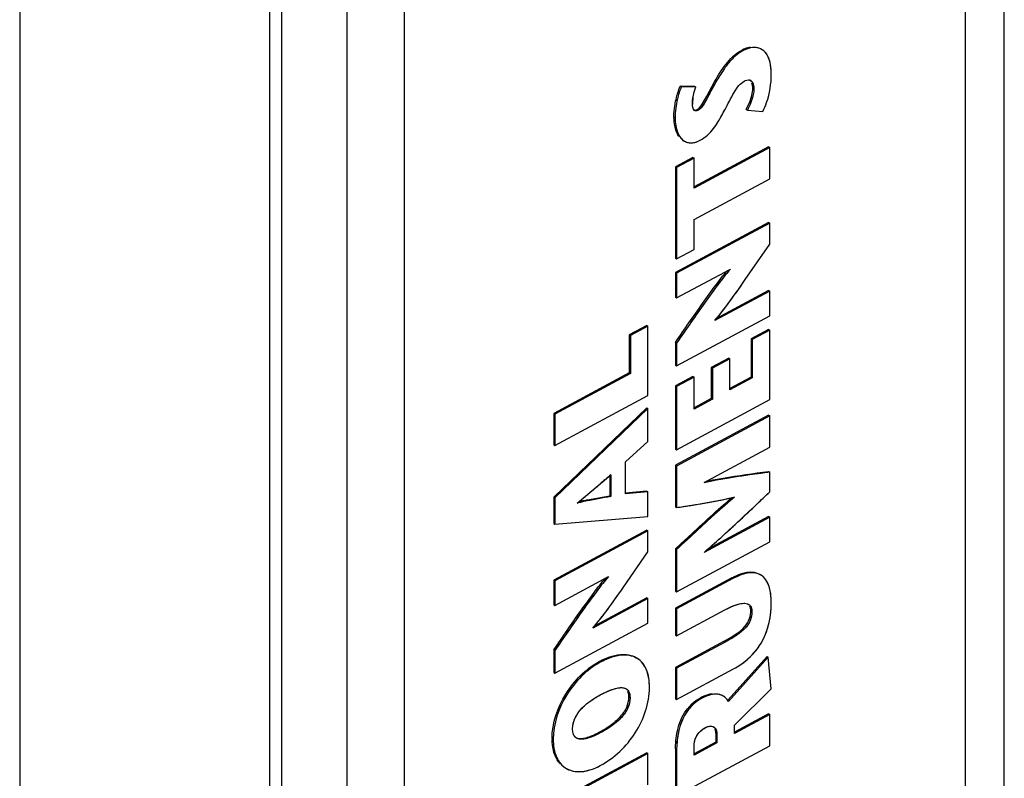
# Model space of a CAD drawing. Header units: inches. Extents: x 0 to 34, y 0 to 22.
# Tile 16 of 179: x 2.86 to 3.563, y 14.69 to 15.232. Entities that reach past the tile are written whole.
import ezdxf

# ---------------------------------------------------------------- set-up
doc = ezdxf.new("R2010")
doc.units = ezdxf.units.IN
doc.header["$LTSCALE"] = 1.87
doc.header["$MEASUREMENT"] = 0
doc.layers.get('0').update_dxf_attribs({"linetype": 'CONTINUOUS'})

msp = doc.modelspace()

# ---------------------------------------------------------------- linework, layer by layer
at = {"color": 7, "linetype": 'CONTINUOUS'}
for p, q in [((3.53517, 15.76649), (3.53517, 13.85758)), ((2.86022, 15.70085), (2.86022, 13.80886)), ((3.03872, 13.68959), (3.03872, 15.58158)), ((3.04737, 13.67753), (3.04737, 15.56952)), ((3.09365, 15.5428), (3.09365, 13.65081)), ((3.13466, 15.54239), (3.13466, 13.6504)), ((3.37639, 15.21091), (3.3772, 15.21041)), ((3.39026, 15.2108), (3.38946, 15.2113)), ((3.38029, 15.18925), (3.38122, 15.18914)), ((3.3317, 15.18473), (3.33251, 15.18423)), ((3.34214, 15.18463), (3.3317, 15.18473)), ((3.34294, 15.18413), (3.33251, 15.18423)), ((3.34214, 15.18463), (3.34294, 15.18413)), ((3.35073, 15.17771), (3.35647, 15.18832)), ((3.35647, 15.18832), (3.35728, 15.18782)), ((3.38351, 15.18328), (3.38431, 15.18278)), ((3.34736, 15.17184), (3.35073, 15.17771)), ((3.34203, 15.16738), (3.34117, 15.16833)), ((3.34375, 15.16801), (3.34456, 15.16751)), ((3.34563, 15.16956), (3.34736, 15.17184)), ((3.37886, 15.16806), (3.38138, 15.17362)), ((3.37886, 15.16806), (3.37966, 15.16756)), ((3.32724, 15.16294), (3.32805, 15.16244)), ((3.34267, 15.16713), (3.34203, 15.16738)), ((3.37966, 15.16756), (3.39067, 15.16671)), ((3.33385, 15.14606), (3.33466, 15.14556)), ((3.39481, 15.14148), (3.34162, 15.11284)), ((3.39561, 15.14098), (3.34162, 15.11191)), ((3.39481, 15.14148), (3.39561, 15.14098)), ((3.39561, 15.11863), (3.39561, 15.14098)), ((3.34081, 15.13379), (3.32838, 15.12709)), ((3.34162, 15.13329), (3.32918, 15.12659)), ((3.34081, 15.13379), (3.34162, 15.13329)), ((3.34162, 15.11191), (3.34162, 15.13329)), ((3.32838, 15.12709), (3.32918, 15.12659)), ((3.32838, 15.12709), (3.32838, 15.06196)), ((3.32918, 15.12659), (3.32918, 15.06146)), ((3.34162, 15.08956), (3.39561, 15.11863)), ((3.39481, 15.08735), (3.32838, 15.05159)), ((3.39561, 15.08686), (3.32918, 15.05109)), ((3.34162, 15.06816), (3.34162, 15.08956)), ((3.39481, 15.08735), (3.39561, 15.08686)), ((3.39561, 15.07191), (3.39561, 15.08686)), ((3.37821, 15.04658), (3.39561, 15.07191)), ((3.37821, 15.04658), (3.39561, 15.07191)), ((3.32918, 15.06146), (3.34162, 15.06816)), ((3.32838, 15.06196), (3.32918, 15.06146)), ((3.32838, 15.05159), (3.32918, 15.05109)), ((3.32838, 15.05159), (3.32838, 15.034)), ((3.32918, 15.0335), (3.36754, 15.05415)), ((3.32918, 15.05109), (3.32918, 15.0335)), ((3.39561, 15.03843), (3.35642, 15.01733)), ((3.39481, 15.03893), (3.35766, 15.01893)), ((3.39481, 15.03893), (3.39561, 15.03843)), ((3.39561, 15.02085), (3.39561, 15.03843)), ((3.32838, 15.034), (3.32918, 15.0335)), ((3.32918, 14.98508), (3.39561, 15.02085)), ((3.30782, 15.01382), (3.29539, 15.00712)), ((3.30782, 15.01382), (3.30863, 15.01332)), ((3.29539, 15.00712), (3.2962, 15.00663)), ((3.29539, 15.00712), (3.29539, 14.98001)), ((3.30863, 15.01332), (3.2962, 15.00663)), ((3.2962, 15.00663), (3.2962, 14.97951)), ((3.30863, 14.96385), (3.30863, 15.01332)), ((3.39481, 15.01097), (3.38238, 15.00428)), ((3.39561, 15.01047), (3.38318, 15.00378)), ((3.39481, 15.01097), (3.39561, 15.01047)), ((3.39561, 14.96089), (3.39561, 15.01047)), ((3.32838, 15.0018), (3.32918, 15.0013)), ((3.32838, 15.0018), (3.32838, 14.98558)), ((3.32918, 15.0013), (3.32918, 14.98508)), ((3.38238, 15.00428), (3.38318, 15.00378)), ((3.38238, 15.00428), (3.38238, 14.97705)), ((3.38318, 15.00378), (3.38318, 14.97655)), ((3.32838, 14.98558), (3.32918, 14.98508)), ((3.36633, 14.99055), (3.35391, 14.98387)), ((3.36714, 14.99005), (3.35472, 14.98337)), ((3.36633, 14.99055), (3.36714, 14.99005)), ((3.36714, 14.96791), (3.36714, 14.99005)), ((3.29539, 14.98001), (3.2414, 14.95093)), ((3.2962, 14.97951), (3.2422, 14.95044)), ((3.29539, 14.98001), (3.2962, 14.97951)), ((3.35391, 14.98387), (3.35472, 14.98337)), ((3.35391, 14.98387), (3.35391, 14.96172)), ((3.35472, 14.98337), (3.35472, 14.96122)), ((3.34081, 14.97735), (3.32838, 14.97066)), ((3.34162, 14.97685), (3.32918, 14.97016)), ((3.34081, 14.97735), (3.34162, 14.97685)), ((3.34162, 14.95417), (3.34162, 14.97685)), ((3.38238, 14.97705), (3.36714, 14.96884)), ((3.38318, 14.97655), (3.36714, 14.96791)), ((3.38238, 14.97705), (3.38318, 14.97655)), ((3.32838, 14.97066), (3.32918, 14.97016)), ((3.32838, 14.97066), (3.32838, 14.92562)), ((3.32918, 14.97016), (3.32918, 14.92512)), ((3.2422, 14.92809), (3.30863, 14.96385)), ((3.32918, 14.92512), (3.39561, 14.96089)), ((3.35391, 14.96172), (3.34162, 14.9551)), ((3.35472, 14.96122), (3.34162, 14.95417)), ((3.35391, 14.96172), (3.35472, 14.96122)), ((3.30782, 14.95514), (3.2414, 14.89118)), ((3.2414, 14.95093), (3.2422, 14.95044)), ((3.2414, 14.95093), (3.2414, 14.92858)), ((3.30863, 14.95464), (3.2422, 14.89069)), ((3.2422, 14.95044), (3.2422, 14.92809)), ((3.30782, 14.95514), (3.30863, 14.95464)), ((3.30863, 14.93089), (3.30863, 14.95464)), ((3.39481, 14.94974), (3.32838, 14.91397)), ((3.39561, 14.94924), (3.32918, 14.91347)), ((3.39481, 14.94974), (3.39561, 14.94924)), ((3.39561, 14.92688), (3.39561, 14.94924)), ((3.29277, 14.91654), (3.30863, 14.93089)), ((3.2414, 14.92858), (3.2422, 14.92809)), ((3.32838, 14.92562), (3.32918, 14.92512)), ((3.34881, 14.90163), (3.39561, 14.92688)), ((3.29277, 14.89355), (3.29277, 14.91654)), ((3.32838, 14.91397), (3.32918, 14.91347)), ((3.32838, 14.91397), (3.32838, 14.88431)), ((3.32918, 14.91347), (3.32918, 14.88381)), ((3.39481, 14.90959), (3.39561, 14.90909)), ((3.39561, 14.90909), (3.39489, 14.909)), ((3.39561, 14.895), (3.39561, 14.90909)), ((3.25823, 14.88703), (3.28225, 14.90727)), ((3.28145, 14.90659), (3.28145, 14.8922)), ((3.28225, 14.90727), (3.28225, 14.8917)), ((3.30782, 14.89549), (3.29272, 14.89411)), ((3.30863, 14.89499), (3.29277, 14.89355)), ((3.30782, 14.89549), (3.30863, 14.89499)), ((3.30863, 14.87751), (3.30863, 14.89499)), ((3.2414, 14.89118), (3.2422, 14.89069)), ((3.2414, 14.89118), (3.2414, 14.87243)), ((3.2422, 14.89069), (3.2422, 14.87193)), ((3.26557, 14.88929), (3.27342, 14.89075)), ((3.27342, 14.89075), (3.28145, 14.8922)), ((3.28145, 14.8922), (3.28225, 14.8917)), ((3.36972, 14.89113), (3.37039, 14.89129)), ((3.32838, 14.88431), (3.32918, 14.88381)), ((3.2422, 14.87193), (3.30863, 14.87751)), ((3.39561, 14.87688), (3.34882, 14.85175)), ((3.39481, 14.87738), (3.35141, 14.85407)), ((3.39481, 14.87738), (3.39561, 14.87688)), ((3.39561, 14.8593), (3.39561, 14.87688)), ((3.2414, 14.87243), (3.2422, 14.87193)), ((3.30782, 14.86774), (3.2414, 14.83197)), ((3.30863, 14.86724), (3.2422, 14.83148)), ((3.30782, 14.86774), (3.30863, 14.86724)), ((3.30863, 14.85231), (3.30863, 14.86724)), ((3.32918, 14.82353), (3.39561, 14.8593)), ((3.29122, 14.82696), (3.30863, 14.85231)), ((3.29122, 14.82696), (3.30863, 14.85231)), ((3.32838, 14.85433), (3.32918, 14.85383)), ((3.32838, 14.85433), (3.32838, 14.82403)), ((3.32918, 14.85383), (3.32918, 14.82353)), ((3.2414, 14.83197), (3.2422, 14.83148)), ((3.2414, 14.83197), (3.2414, 14.81438)), ((3.2422, 14.81388), (3.28054, 14.83453)), ((3.2422, 14.83148), (3.2422, 14.81388)), ((3.36852, 14.83357), (3.32838, 14.81196)), ((3.36933, 14.83307), (3.32918, 14.81146)), ((3.36852, 14.83357), (3.36933, 14.83307)), ((3.38938, 14.8356), (3.38858, 14.8361)), ((3.32838, 14.82403), (3.32918, 14.82353)), ((3.30863, 14.81882), (3.26943, 14.79771)), ((3.30782, 14.81932), (3.27068, 14.79932)), ((3.30782, 14.81932), (3.30863, 14.81882)), ((3.30863, 14.80124), (3.30863, 14.81882)), ((3.2414, 14.81438), (3.2422, 14.81388)), ((3.32838, 14.81196), (3.32918, 14.81146)), ((3.32838, 14.81196), (3.32838, 14.79268)), ((3.32918, 14.81146), (3.32918, 14.79218)), ((3.32918, 14.79218), (3.36363, 14.81073)), ((3.37985, 14.81502), (3.38063, 14.81464)), ((3.37985, 14.81502), (3.38054, 14.81469)), ((3.38209, 14.80995), (3.3829, 14.80945)), ((3.2422, 14.76547), (3.30863, 14.80124)), ((3.32838, 14.79268), (3.32918, 14.79218)), ((3.36311, 14.78828), (3.36819, 14.79117)), ((3.36819, 14.79117), (3.37277, 14.79423)), ((3.2414, 14.78218), (3.2422, 14.78168)), ((3.2414, 14.78218), (3.2414, 14.76597)), ((3.2422, 14.78168), (3.2422, 14.76547)), ((3.36311, 14.78828), (3.32838, 14.76958)), ((3.36391, 14.78778), (3.32918, 14.76908)), ((3.36311, 14.78828), (3.36391, 14.78778)), ((3.39376, 14.77756), (3.36571, 14.74627)), ((3.39457, 14.77706), (3.3661, 14.74531)), ((3.39376, 14.77756), (3.39457, 14.77706)), ((3.39675, 14.7543), (3.39457, 14.77706)), ((3.27385, 14.77381), (3.27465, 14.77331)), ((3.32838, 14.76958), (3.32918, 14.76908)), ((3.32838, 14.76958), (3.32838, 14.74724)), ((3.32918, 14.76908), (3.32918, 14.74674)), ((3.32918, 14.74674), (3.3698, 14.76861)), ((3.2414, 14.76597), (3.2422, 14.76547)), ((3.37046, 14.72839), (3.39675, 14.7543)), ((3.29511, 14.74838), (3.29591, 14.74788)), ((3.32838, 14.74724), (3.32918, 14.74674)), ((3.34612, 14.74799), (3.34693, 14.74749)), ((3.36249, 14.74916), (3.36169, 14.74966)), ((3.39481, 14.7366), (3.37046, 14.72349)), ((3.39561, 14.7361), (3.37046, 14.72256)), ((3.39481, 14.7366), (3.39561, 14.7361)), ((3.39561, 14.71375), (3.39561, 14.7361)), ((3.37046, 14.72256), (3.37046, 14.72839)), ((3.24026, 14.71885), (3.24107, 14.71835)), ((3.27385, 14.72337), (3.27465, 14.72288)), ((3.35713, 14.72268), (3.35794, 14.72218)), ((3.35713, 14.72268), (3.35713, 14.71632)), ((3.35794, 14.72218), (3.35794, 14.71582)), ((3.32838, 14.71154), (3.32918, 14.71104)), ((3.32838, 14.71154), (3.32838, 14.67848)), ((3.32918, 14.67799), (3.39561, 14.71375)), ((3.35713, 14.71632), (3.34162, 14.70796)), ((3.35794, 14.71582), (3.34162, 14.70703)), ((3.34162, 14.70703), (3.34162, 14.71296)), ((3.35713, 14.71632), (3.35794, 14.71582)), ((3.30782, 14.70874), (3.2414, 14.67297)), ((3.30863, 14.70824), (3.2422, 14.67247)), ((3.30782, 14.70874), (3.30863, 14.70824)), ((3.30863, 14.68587), (3.30863, 14.70824)), ((3.32918, 14.71104), (3.32918, 14.67799))]:
    msp.add_line(p, q, dxfattribs=at)
at = {"color": 3, "linetype": 'CONTINUOUS'}
msp.add_line((3.56309, 13.8767), (3.56309, 15.74437), dxfattribs=at)
at = {"color": 7, "linetype": 'CONTINUOUS'}
for centre, radius, start, end in [((3.3834, 15.19788), 0.0148, 115.71143, 118.27878), ((3.38042, 15.18618), 0.00307, 58.29258, 74.98141), ((3.38035, 15.18607), 0.0032, 50.51842, 58.19215), ((3.37188, 15.17186), 0.0314, 171.79411, 179.94786), ((3.36731, 15.16294), 0.04007, 179.99773, 180.89257), ((3.33931, 15.15306), 0.00882, 238.2004, 250.05096), ((5.0814, 12.78588), 2.78159, 130.30114, 130.51505), ((2.71987, 15.54524), 0.85033, 309.2806, 310.02749), ((2.47324, 15.83856), 1.23354, 310.03693, 310.49867), ((0.23419, 18.20559), 4.57762, 313.52043, 313.67966), ((3.30956, 14.66919), 0.22445, 101.30154, 102.93199), ((3.39521, 14.78401), 0.05629, 117.68846, 118.3012), ((3.30254, 14.72052), 0.06052, 117.71947, 118.30025), ((3.2906, 14.75008), 0.005, 58.2521, 62.69192), ((3.36472, 14.71345), 0.03923, 117.38091, 118.3034), ((3.35764, 14.74132), 0.00922, 58.23404, 63.98274), ((3.36136, 14.72112), 0.03096, 133.32088, 141.70674), ((3.35465, 14.73868), 0.01324, 30.0764, 34.1986), ((3.28488, 14.71884), 0.04462, 179.99778, 180.83194), ((3.25835, 14.71104), 0.0157, 234.69007, 238.17862)]:
    msp.add_arc(centre, radius, start, end, dxfattribs=at)
for points, knots in [([(3.3772, 15.21041), (3.37548, 15.20949), (3.37202, 15.2073), (3.36714, 15.20265), (3.36218, 15.19605), (3.35901, 15.19082), (3.35728, 15.18782)], [0, 0, 0, 0, 0.191213, 0.399916, 0.658958, 1, 1, 1, 1]), ([(3.36915, 15.20577), (3.36972, 15.2063), (3.37195, 15.20825), (3.37446, 15.20987), (3.37639, 15.21091)], [0, 0, 0, 0, 0.25998, 1, 1, 1, 1]), ([(3.37698, 15.21121), (3.37735, 15.21139), (3.37896, 15.21209), (3.38068, 15.21254), (3.38201, 15.21271)], [0, 0, 0, 0, 0.231573, 1, 1, 1, 1]), ([(3.38777, 15.2119), (3.38698, 15.21212), (3.3834, 15.21269), (3.37966, 15.21173), (3.3772, 15.21041)], [0, 0, 0, 0, 0.2252, 1, 1, 1, 1]), ([(3.39026, 15.2108), (3.38824, 15.21205), (3.38344, 15.21283), (3.37907, 15.21142), (3.3772, 15.21041)], [0, 0, 0, 0, 0.5275, 1, 1, 1, 1]), ([(3.39675, 15.19329), (3.39675, 15.19553), (3.39647, 15.20174), (3.39377, 15.20863), (3.39026, 15.2108)], [0, 0, 0, 0, 0.351973, 1, 1, 1, 1]), ([(3.35647, 15.18832), (3.35761, 15.19029), (3.36131, 15.19646), (3.36555, 15.20242), (3.36915, 15.20577)], [0, 0, 0, 0, 0.317081, 1, 1, 1, 1]), ([(3.39546, 15.20337), (3.39529, 15.20393), (3.39455, 15.20599), (3.39341, 15.20795), (3.3923, 15.20912)], [0, 0, 0, 0, 0.264989, 1, 1, 1, 1]), ([(3.39675, 15.19329), (3.39675, 15.19419), (3.39667, 15.19758), (3.39621, 15.20099), (3.39546, 15.20337)], [0, 0, 0, 0, 0.263715, 1, 1, 1, 1]), ([(3.3774, 15.18838), (3.37861, 15.18903), (3.38158, 15.18999), (3.3834, 15.18747), (3.38379, 15.18633)], [0, 0, 0, 0, 0.53265, 1, 1, 1, 1]), ([(3.3774, 15.18838), (3.37766, 15.18852), (3.37857, 15.18896), (3.37957, 15.18924), (3.38029, 15.18925)], [0, 0, 0, 0, 0.293913, 1, 1, 1, 1]), ([(3.39067, 15.16671), (3.39174, 15.16877), (3.39533, 15.1772), (3.39675, 15.18647), (3.39675, 15.19329)], [0, 0, 0, 0, 0.254269, 1, 1, 1, 1]), ([(3.33251, 15.18423), (3.33132, 15.18146), (3.32916, 15.17431), (3.32805, 15.16687), (3.32805, 15.16244)], [0, 0, 0, 0, 0.404662, 1, 1, 1, 1]), ([(3.32942, 15.17798), (3.32961, 15.17869), (3.33028, 15.18097), (3.33105, 15.18322), (3.3317, 15.18473)], [0, 0, 0, 0, 0.309798, 1, 1, 1, 1]), ([(3.34048, 15.17189), (3.34048, 15.17286), (3.34068, 15.17703), (3.3417, 15.18117), (3.34294, 15.18413)], [0, 0, 0, 0, 0.233014, 1, 1, 1, 1]), ([(3.35728, 15.18782), (3.35476, 15.18344), (3.35173, 15.17732), (3.34772, 15.17041), (3.34565, 15.1681), (3.34456, 15.16751)], [0, 0, 0, 0, 0.628017, 0.8458, 1, 1, 1, 1]), ([(3.35728, 15.18782), (3.35627, 15.18606), (3.35431, 15.18251), (3.35149, 15.17708), (3.34865, 15.17191), (3.34626, 15.16843), (3.34456, 15.16751)], [0, 0, 0, 0, 0.252888, 0.505338, 0.758361, 1, 1, 1, 1]), ([(3.36363, 15.16793), (3.36587, 15.172), (3.36873, 15.17802), (3.37324, 15.18498), (3.37595, 15.18759), (3.3774, 15.18838)], [0, 0, 0, 0, 0.559158, 0.800828, 1, 1, 1, 1]), ([(3.38431, 15.18278), (3.38431, 15.18144), (3.38368, 15.1761), (3.38145, 15.17113), (3.37966, 15.16756)], [0, 0, 0, 0, 0.251236, 1, 1, 1, 1]), ([(3.38238, 15.18854), (3.38273, 15.18825), (3.38405, 15.18661), (3.38431, 15.1844), (3.38431, 15.18278)], [0, 0, 0, 0, 0.216333, 1, 1, 1, 1]), ([(3.38351, 15.18328), (3.38351, 15.1836), (3.38347, 15.1848), (3.38327, 15.18601), (3.38298, 15.18685)], [0, 0, 0, 0, 0.264499, 1, 1, 1, 1]), ([(3.38379, 15.18633), (3.38388, 15.18606), (3.38421, 15.18491), (3.38431, 15.1837), (3.38431, 15.18278)], [0, 0, 0, 0, 0.235331, 1, 1, 1, 1]), ([(3.32786, 15.17072), (3.32796, 15.17137), (3.32838, 15.17381), (3.32894, 15.17623), (3.32942, 15.17798)], [0, 0, 0, 0, 0.265682, 1, 1, 1, 1]), ([(3.34117, 15.16833), (3.34105, 15.16854), (3.34058, 15.16966), (3.34048, 15.17091), (3.34048, 15.17189)], [0, 0, 0, 0, 0.198441, 1, 1, 1, 1]), ([(3.34456, 15.16751), (3.34395, 15.16718), (3.34251, 15.16678), (3.34146, 15.16781), (3.34117, 15.16833)], [0, 0, 0, 0, 0.537928, 1, 1, 1, 1]), ([(3.34375, 15.16801), (3.34391, 15.1681), (3.34461, 15.16853), (3.34521, 15.16909), (3.34563, 15.16956)], [0, 0, 0, 0, 0.22887, 1, 1, 1, 1]), ([(3.32826, 15.15461), (3.3281, 15.15519), (3.32751, 15.15772), (3.32728, 15.16032), (3.32725, 15.16232)], [0, 0, 0, 0, 0.232216, 1, 1, 1, 1]), ([(3.32805, 15.16244), (3.32805, 15.16053), (3.32842, 15.1545), (3.33104, 15.1478), (3.33466, 15.14556)], [0, 0, 0, 0, 0.310257, 1, 1, 1, 1]), ([(3.32805, 15.16244), (3.32805, 15.16047), (3.32832, 15.1567), (3.32972, 15.15148), (3.33223, 15.14717), (3.33488, 15.14528), (3.3363, 15.14477)], [0, 0, 0, 0, 0.286727, 0.547089, 0.78108, 1, 1, 1, 1]), ([(3.34456, 15.16751), (3.34439, 15.16742), (3.34381, 15.16715), (3.34313, 15.16704), (3.34267, 15.16713)], [0, 0, 0, 0, 0.28151, 1, 1, 1, 1]), ([(3.34589, 15.14609), (3.3478, 15.14713), (3.35139, 15.14958), (3.35584, 15.15463), (3.35975, 15.16087), (3.36226, 15.16544), (3.36363, 15.16793)], [0, 0, 0, 0, 0.228369, 0.45184, 0.7013, 1, 1, 1, 1]), ([(3.34589, 15.14609), (3.34781, 15.14713), (3.35164, 15.14975), (3.35783, 15.15709), (3.36125, 15.16361), (3.36363, 15.16793)], [0, 0, 0, 0, 0.229362, 0.48159, 1, 1, 1, 1]), ([(3.33098, 15.14875), (3.33068, 15.14915), (3.32949, 15.15096), (3.3287, 15.15301), (3.32826, 15.15461)], [0, 0, 0, 0, 0.231135, 1, 1, 1, 1]), ([(3.3363, 15.14477), (3.33769, 15.14426), (3.34113, 15.144), (3.34429, 15.14523), (3.34589, 15.14609)], [0, 0, 0, 0, 0.449886, 1, 1, 1, 1]), ([(3.3363, 15.14477), (3.33664, 15.14464), (3.33812, 15.14421), (3.3397, 15.14418), (3.34086, 15.14434)], [0, 0, 0, 0, 0.238723, 1, 1, 1, 1]), ([(3.34086, 15.14434), (3.34127, 15.1444), (3.34302, 15.14475), (3.34469, 15.14545), (3.34589, 15.14609)], [0, 0, 0, 0, 0.233998, 1, 1, 1, 1]), ([(3.32838, 15.0018), (3.33478, 15.01105), (3.34424, 15.02485), (3.35657, 15.04194), (3.36256, 15.04975), (3.36539, 15.05307)], [0, 0, 0, 0, 0.533805, 0.79314, 1, 1, 1, 1]), ([(3.36754, 15.05415), (3.36395, 15.05011), (3.35738, 15.04144), (3.34465, 15.02378), (3.33539, 15.01028), (3.32918, 15.0013)], [0, 0, 0, 0, 0.24836, 0.498644, 1, 1, 1, 1]), ([(3.36756, 15.05412), (3.36468, 15.05094), (3.35859, 15.04307), (3.3458, 15.02546), (3.33592, 15.01104), (3.32918, 15.0013)], [0, 0, 0, 0, 0.197082, 0.456073, 1, 1, 1, 1]), ([(3.35641, 15.01735), (3.36002, 15.02159), (3.3674, 15.03127), (3.37444, 15.04118), (3.37821, 15.04658)], [0, 0, 0, 0, 0.458196, 1, 1, 1, 1]), ([(3.35642, 15.01733), (3.35837, 15.01964), (3.36596, 15.02915), (3.37298, 15.03909), (3.37821, 15.04658)], [0, 0, 0, 0, 0.248309, 1, 1, 1, 1]), ([(3.39561, 14.90909), (3.39194, 14.90862), (3.37627, 14.90658), (3.36064, 14.90406), (3.3488, 14.90157)], [0, 0, 0, 0, 0.23428, 1, 1, 1, 1]), ([(3.39489, 14.909), (3.39108, 14.9085), (3.37565, 14.90649), (3.36028, 14.90403), (3.34881, 14.90163)], [0, 0, 0, 0, 0.247142, 1, 1, 1, 1]), ([(3.35066, 14.90262), (3.3546, 14.90342), (3.36924, 14.9062), (3.38402, 14.90819), (3.39481, 14.90959)], [0, 0, 0, 0, 0.2697, 1, 1, 1, 1]), ([(3.34882, 14.85175), (3.35279, 14.85521), (3.36862, 14.86938), (3.38406, 14.88397), (3.39561, 14.895)], [0, 0, 0, 0, 0.248148, 1, 1, 1, 1]), ([(3.28225, 14.8917), (3.28034, 14.89134), (3.2723, 14.88991), (3.26427, 14.88844), (3.25822, 14.887)], [0, 0, 0, 0, 0.23891, 1, 1, 1, 1]), ([(3.28225, 14.8917), (3.27626, 14.89057), (3.26821, 14.88927), (3.26024, 14.8875), (3.25823, 14.88703)], [0, 0, 0, 0, 0.747004, 1, 1, 1, 1]), ([(3.32838, 14.85433), (3.33152, 14.85728), (3.34472, 14.86968), (3.35811, 14.8819), (3.36858, 14.89091)], [0, 0, 0, 0, 0.237574, 1, 1, 1, 1]), ([(3.37039, 14.89128), (3.36661, 14.88803), (3.35263, 14.87581), (3.33908, 14.86312), (3.32918, 14.85383)], [0, 0, 0, 0, 0.268687, 1, 1, 1, 1]), ([(3.37039, 14.89128), (3.3669, 14.88828), (3.35292, 14.87607), (3.33936, 14.86339), (3.32918, 14.85383)], [0, 0, 0, 0, 0.247933, 1, 1, 1, 1]), ([(3.32918, 14.88381), (3.3326, 14.88434), (3.3464, 14.88643), (3.36016, 14.8889), (3.37039, 14.89128)], [0, 0, 0, 0, 0.247211, 1, 1, 1, 1]), ([(3.32918, 14.88381), (3.33235, 14.8843), (3.34592, 14.88636), (3.35946, 14.88876), (3.36972, 14.89113)], [0, 0, 0, 0, 0.233148, 1, 1, 1, 1]), ([(3.3488, 14.8518), (3.35218, 14.85475), (3.3649, 14.86601), (3.37733, 14.87761), (3.3864, 14.88622)], [0, 0, 0, 0, 0.263895, 1, 1, 1, 1]), ([(3.37828, 14.83737), (3.37898, 14.83752), (3.38151, 14.83793), (3.38417, 14.8378), (3.38594, 14.83728)], [0, 0, 0, 0, 0.281426, 1, 1, 1, 1]), ([(3.2414, 14.78218), (3.24779, 14.79144), (3.25725, 14.80523), (3.26958, 14.82233), (3.27556, 14.83014), (3.2784, 14.83345)], [0, 0, 0, 0, 0.533837, 0.793131, 1, 1, 1, 1]), ([(3.28054, 14.83453), (3.27695, 14.83049), (3.27038, 14.82182), (3.25766, 14.80416), (3.2484, 14.79067), (3.2422, 14.78168)], [0, 0, 0, 0, 0.248357, 0.498639, 1, 1, 1, 1]), ([(3.28056, 14.8345), (3.27769, 14.83131), (3.2716, 14.82345), (3.25881, 14.80585), (3.24893, 14.79143), (3.2422, 14.78168)], [0, 0, 0, 0, 0.197146, 0.456097, 1, 1, 1, 1]), ([(3.36906, 14.83385), (3.36988, 14.83429), (3.37284, 14.83574), (3.37596, 14.83689), (3.37828, 14.83737)], [0, 0, 0, 0, 0.282886, 1, 1, 1, 1]), ([(3.38938, 14.8356), (3.387, 14.83707), (3.38195, 14.83774), (3.37521, 14.83594), (3.37138, 14.83417), (3.36933, 14.83307)], [0, 0, 0, 0, 0.400972, 0.667308, 1, 1, 1, 1]), ([(3.38672, 14.83678), (3.38545, 14.83716), (3.37935, 14.83781), (3.37347, 14.8353), (3.36933, 14.83307)], [0, 0, 0, 0, 0.220256, 1, 1, 1, 1]), ([(3.39675, 14.81585), (3.39675, 14.81802), (3.39643, 14.82501), (3.39362, 14.83297), (3.38938, 14.8356)], [0, 0, 0, 0, 0.303221, 1, 1, 1, 1]), ([(3.39544, 14.82658), (3.39525, 14.82724), (3.39445, 14.82967), (3.39319, 14.832), (3.39194, 14.83342)], [0, 0, 0, 0, 0.265288, 1, 1, 1, 1]), ([(3.26942, 14.79773), (3.27303, 14.80197), (3.28041, 14.81165), (3.28745, 14.82155), (3.29122, 14.82696)], [0, 0, 0, 0, 0.458162, 1, 1, 1, 1]), ([(3.26943, 14.79771), (3.27138, 14.80002), (3.27897, 14.80952), (3.28599, 14.81946), (3.29122, 14.82696)], [0, 0, 0, 0, 0.248294, 1, 1, 1, 1]), ([(3.39675, 14.81585), (3.39675, 14.8168), (3.39666, 14.82041), (3.39618, 14.82402), (3.39544, 14.82658)], [0, 0, 0, 0, 0.262848, 1, 1, 1, 1]), ([(3.36363, 14.81073), (3.36611, 14.81206), (3.37042, 14.81413), (3.37513, 14.8154), (3.3771, 14.81544)], [0, 0, 0, 0, 0.588359, 1, 1, 1, 1]), ([(3.36363, 14.81073), (3.3643, 14.81109), (3.3669, 14.81244), (3.3696, 14.81364), (3.37166, 14.81434)], [0, 0, 0, 0, 0.257841, 1, 1, 1, 1]), ([(3.3698, 14.76861), (3.37383, 14.77078), (3.38188, 14.77633), (3.39385, 14.79153), (3.39675, 14.80651), (3.39675, 14.81585)], [0, 0, 0, 0, 0.240877, 0.508421, 1, 1, 1, 1]), ([(3.37166, 14.81434), (3.37212, 14.81449), (3.37389, 14.81504), (3.37573, 14.81541), (3.3771, 14.81544)], [0, 0, 0, 0, 0.262732, 1, 1, 1, 1]), ([(3.3771, 14.81544), (3.37735, 14.81545), (3.37828, 14.81543), (3.37922, 14.81527), (3.37985, 14.81502)], [0, 0, 0, 0, 0.275357, 1, 1, 1, 1]), ([(3.37982, 14.80156), (3.38093, 14.80341), (3.38192, 14.80627), (3.38209, 14.80918), (3.38209, 14.80995)], [0, 0, 0, 0, 0.738177, 1, 1, 1, 1]), ([(3.38054, 14.81469), (3.38131, 14.81423), (3.38269, 14.81259), (3.3829, 14.81054), (3.3829, 14.80945)], [0, 0, 0, 0, 0.452297, 1, 1, 1, 1]), ([(3.38209, 14.80995), (3.38209, 14.81027), (3.38205, 14.81142), (3.3818, 14.81258), (3.38144, 14.81332)], [0, 0, 0, 0, 0.281378, 1, 1, 1, 1]), ([(3.38228, 14.81274), (3.38239, 14.81251), (3.38279, 14.81146), (3.3829, 14.81032), (3.3829, 14.80945)], [0, 0, 0, 0, 0.223825, 1, 1, 1, 1]), ([(3.38721, 14.78348), (3.39053, 14.78806), (3.39547, 14.79864), (3.39675, 14.81011), (3.39675, 14.81585)], [0, 0, 0, 0, 0.496213, 1, 1, 1, 1]), ([(3.3829, 14.80945), (3.3829, 14.80725), (3.38206, 14.80276), (3.37787, 14.79697), (3.37159, 14.79209), (3.36665, 14.78925), (3.36391, 14.78778)], [0, 0, 0, 0, 0.217335, 0.436535, 0.692161, 1, 1, 1, 1]), ([(3.3829, 14.80945), (3.3829, 14.80692), (3.38167, 14.80156), (3.3764, 14.79562), (3.3702, 14.79129), (3.36598, 14.7889), (3.36391, 14.78778)], [0, 0, 0, 0, 0.25081, 0.520383, 0.766872, 1, 1, 1, 1]), ([(3.37277, 14.79423), (3.37352, 14.79479), (3.37618, 14.79689), (3.37856, 14.79944), (3.37982, 14.80156)], [0, 0, 0, 0, 0.273337, 1, 1, 1, 1]), ([(3.3698, 14.76861), (3.37162, 14.76959), (3.37819, 14.77355), (3.38393, 14.77895), (3.38721, 14.78348)], [0, 0, 0, 0, 0.270228, 1, 1, 1, 1]), ([(3.27439, 14.77409), (3.2789, 14.77647), (3.2874, 14.77992), (3.29702, 14.77861), (3.3003, 14.77657)], [0, 0, 0, 0, 0.568796, 1, 1, 1, 1]), ([(3.30111, 14.77607), (3.29776, 14.77815), (3.2879, 14.77941), (3.27926, 14.77579), (3.27465, 14.77331)], [0, 0, 0, 0, 0.429707, 1, 1, 1, 1]), ([(3.29662, 14.77793), (3.29498, 14.77834), (3.28733, 14.77901), (3.27985, 14.77611), (3.27465, 14.77331)], [0, 0, 0, 0, 0.222231, 1, 1, 1, 1]), ([(3.30977, 14.75534), (3.30977, 14.75975), (3.30895, 14.76769), (3.30394, 14.77432), (3.30111, 14.77607)], [0, 0, 0, 0, 0.569981, 1, 1, 1, 1]), ([(3.24026, 14.71885), (3.24026, 14.72991), (3.248, 14.75191), (3.26409, 14.76855), (3.27385, 14.77381)], [0, 0, 0, 0, 0.499664, 1, 1, 1, 1]), ([(3.27465, 14.77331), (3.26489, 14.76805), (3.24881, 14.75142), (3.24107, 14.72941), (3.24107, 14.71835)], [0, 0, 0, 0, 0.500336, 1, 1, 1, 1]), ([(3.30812, 14.7667), (3.30787, 14.76743), (3.30681, 14.77011), (3.30517, 14.7726), (3.30365, 14.77408)], [0, 0, 0, 0, 0.264819, 1, 1, 1, 1]), ([(3.30977, 14.75534), (3.30977, 14.75635), (3.30965, 14.76019), (3.30903, 14.76403), (3.30812, 14.7667)], [0, 0, 0, 0, 0.265039, 1, 1, 1, 1]), ([(3.27465, 14.69958), (3.28469, 14.70498), (3.30198, 14.72121), (3.30977, 14.74402), (3.30977, 14.75534)], [0, 0, 0, 0, 0.501784, 1, 1, 1, 1]), ([(3.27465, 14.75), (3.27721, 14.75138), (3.2818, 14.75361), (3.28678, 14.75507), (3.28896, 14.75519)], [0, 0, 0, 0, 0.570858, 1, 1, 1, 1]), ([(3.27465, 14.75), (3.27534, 14.75037), (3.27804, 14.75179), (3.28082, 14.75305), (3.28296, 14.75381)], [0, 0, 0, 0, 0.256995, 1, 1, 1, 1]), ([(3.28296, 14.75381), (3.28446, 14.75435), (3.28735, 14.7552), (3.29116, 14.75537), (3.29371, 14.75417), (3.29564, 14.75187), (3.29591, 14.74947), (3.29591, 14.74788)], [0, 0, 0, 0, 0.269686, 0.509092, 0.619036, 0.732221, 1, 1, 1, 1]), ([(3.28896, 14.75519), (3.28933, 14.75522), (3.29067, 14.75524), (3.29203, 14.75497), (3.29289, 14.75452)], [0, 0, 0, 0, 0.278355, 1, 1, 1, 1]), ([(3.25492, 14.72581), (3.25492, 14.72816), (3.25599, 14.73307), (3.26033, 14.73958), (3.26672, 14.74531), (3.27185, 14.7485), (3.27465, 14.75)], [0, 0, 0, 0, 0.216318, 0.447544, 0.707986, 1, 1, 1, 1]), ([(3.25492, 14.72581), (3.25492, 14.7285), (3.25637, 14.73416), (3.26154, 14.74088), (3.26791, 14.74608), (3.27242, 14.7488), (3.27465, 14.75)], [0, 0, 0, 0, 0.247621, 0.516557, 0.767141, 1, 1, 1, 1]), ([(3.29591, 14.74788), (3.29591, 14.74544), (3.29473, 14.74032), (3.28998, 14.73366), (3.28309, 14.72779), (3.27763, 14.72448), (3.27465, 14.72288)], [0, 0, 0, 0, 0.213462, 0.442919, 0.704497, 1, 1, 1, 1]), ([(3.29591, 14.74788), (3.29591, 14.74502), (3.29425, 14.73905), (3.28853, 14.73221), (3.28174, 14.72695), (3.27699, 14.72414), (3.27465, 14.72288)], [0, 0, 0, 0, 0.249928, 0.51857, 0.767282, 1, 1, 1, 1]), ([(3.29238, 14.73897), (3.29281, 14.73969), (3.29434, 14.7426), (3.29511, 14.74593), (3.29511, 14.74838)], [0, 0, 0, 0, 0.257115, 1, 1, 1, 1]), ([(3.29511, 14.74838), (3.29511, 14.74878), (3.29506, 14.75019), (3.29478, 14.75161), (3.29438, 14.75253)], [0, 0, 0, 0, 0.286511, 1, 1, 1, 1]), ([(3.29512, 14.75217), (3.29525, 14.75188), (3.29578, 14.75051), (3.29591, 14.74902), (3.29591, 14.74788)], [0, 0, 0, 0, 0.216943, 1, 1, 1, 1]), ([(3.34693, 14.74749), (3.34424, 14.74604), (3.34092, 14.74345), (3.33826, 14.74032), (3.33761, 14.73949)], [0, 0, 0, 0, 0.743736, 1, 1, 1, 1]), ([(3.34693, 14.74749), (3.34609, 14.74704), (3.34257, 14.7449), (3.33954, 14.74198), (3.33762, 14.73949)], [0, 0, 0, 0, 0.232484, 1, 1, 1, 1]), ([(3.34668, 14.74828), (3.34738, 14.74865), (3.34987, 14.74984), (3.35253, 14.7507), (3.35447, 14.75097)], [0, 0, 0, 0, 0.287339, 1, 1, 1, 1]), ([(3.36168, 14.74961), (3.3608, 14.75004), (3.35582, 14.7515), (3.35054, 14.74943), (3.34693, 14.74749)], [0, 0, 0, 0, 0.193597, 1, 1, 1, 1]), ([(3.36168, 14.74961), (3.35961, 14.75062), (3.35413, 14.75092), (3.3494, 14.74882), (3.34693, 14.74749)], [0, 0, 0, 0, 0.451285, 1, 1, 1, 1]), ([(3.3661, 14.74531), (3.36583, 14.74578), (3.3647, 14.74751), (3.36306, 14.74894), (3.36168, 14.74961)], [0, 0, 0, 0, 0.259831, 1, 1, 1, 1]), ([(3.32909, 14.72093), (3.32939, 14.72282), (3.33084, 14.72969), (3.33389, 14.7363), (3.33706, 14.74031)], [0, 0, 0, 0, 0.27172, 1, 1, 1, 1]), ([(3.33761, 14.73949), (3.33624, 14.73771), (3.33096, 14.72915), (3.32918, 14.71879), (3.32918, 14.71104)], [0, 0, 0, 0, 0.224781, 1, 1, 1, 1]), ([(3.33762, 14.73949), (3.33596, 14.73734), (3.33084, 14.72864), (3.32918, 14.71833), (3.32918, 14.71104)], [0, 0, 0, 0, 0.271209, 1, 1, 1, 1]), ([(3.28461, 14.73039), (3.28542, 14.73104), (3.28834, 14.73357), (3.29093, 14.73653), (3.29238, 14.73897)], [0, 0, 0, 0, 0.267962, 1, 1, 1, 1]), ([(3.25566, 14.72161), (3.25553, 14.7219), (3.25505, 14.72324), (3.25492, 14.72469), (3.25492, 14.72581)], [0, 0, 0, 0, 0.218827, 1, 1, 1, 1]), ([(3.27385, 14.72337), (3.27484, 14.72391), (3.27858, 14.72601), (3.28216, 14.7284), (3.28461, 14.73039)], [0, 0, 0, 0, 0.263464, 1, 1, 1, 1]), ([(3.34162, 14.71296), (3.34162, 14.71546), (3.34265, 14.7212), (3.3471, 14.72523), (3.34978, 14.72668)], [0, 0, 0, 0, 0.450727, 1, 1, 1, 1]), ([(3.34162, 14.71296), (3.34162, 14.71571), (3.34282, 14.72149), (3.34732, 14.72535), (3.34978, 14.72668)], [0, 0, 0, 0, 0.49592, 1, 1, 1, 1]), ([(3.34978, 14.72668), (3.35113, 14.7274), (3.35342, 14.72808), (3.35618, 14.72705), (3.35703, 14.72597), (3.35732, 14.72537)], [0, 0, 0, 0, 0.53835, 0.7661, 1, 1, 1, 1]), ([(3.34978, 14.72668), (3.35028, 14.72695), (3.35215, 14.72777), (3.35456, 14.72785), (3.35583, 14.72707)], [0, 0, 0, 0, 0.276715, 1, 1, 1, 1]), ([(3.35713, 14.72268), (3.35713, 14.72298), (3.35709, 14.72405), (3.35686, 14.72511), (3.35654, 14.7258)], [0, 0, 0, 0, 0.287681, 1, 1, 1, 1]), ([(3.35732, 14.72537), (3.35742, 14.72516), (3.35782, 14.72414), (3.35794, 14.72303), (3.35794, 14.72218)], [0, 0, 0, 0, 0.216531, 1, 1, 1, 1]), ([(3.24181, 14.70823), (3.24156, 14.70896), (3.24065, 14.71221), (3.2403, 14.7156), (3.24026, 14.7182)], [0, 0, 0, 0, 0.229647, 1, 1, 1, 1]), ([(3.24107, 14.71835), (3.24107, 14.71399), (3.24205, 14.70602), (3.24719, 14.69948), (3.25009, 14.69769)], [0, 0, 0, 0, 0.560692, 1, 1, 1, 1]), ([(3.24107, 14.71835), (3.24107, 14.71428), (3.24196, 14.70669), (3.24651, 14.70019), (3.24928, 14.69823)], [0, 0, 0, 0, 0.545241, 1, 1, 1, 1]), ([(3.27465, 14.72288), (3.27288, 14.72192), (3.26939, 14.72021), (3.2642, 14.71845), (3.25978, 14.71811), (3.25688, 14.71959), (3.25598, 14.7209), (3.25566, 14.72161)], [0, 0, 0, 0, 0.286015, 0.551385, 0.783234, 0.888937, 1, 1, 1, 1]), ([(3.25766, 14.71924), (3.25701, 14.71965), (3.25625, 14.72043), (3.25577, 14.72136), (3.25566, 14.72161)], [0, 0, 0, 0, 0.733813, 1, 1, 1, 1]), ([(3.26137, 14.71835), (3.26101, 14.71835), (3.25974, 14.7184), (3.25845, 14.71876), (3.25766, 14.71924)], [0, 0, 0, 0, 0.275738, 1, 1, 1, 1]), ([(3.25789, 14.71925), (3.2582, 14.71914), (3.25962, 14.71877), (3.26111, 14.71882), (3.26223, 14.71898)], [0, 0, 0, 0, 0.224166, 1, 1, 1, 1]), ([(3.27465, 14.72288), (3.27228, 14.7216), (3.26803, 14.71957), (3.26337, 14.71837), (3.26137, 14.71835)], [0, 0, 0, 0, 0.573111, 1, 1, 1, 1]), ([(3.26223, 14.71898), (3.26265, 14.71903), (3.2645, 14.71937), (3.2663, 14.71995), (3.26765, 14.72048)], [0, 0, 0, 0, 0.224783, 1, 1, 1, 1]), ([(3.26765, 14.72048), (3.26815, 14.72067), (3.27026, 14.72153), (3.2723, 14.72254), (3.27385, 14.72337)], [0, 0, 0, 0, 0.231107, 1, 1, 1, 1]), ([(3.32838, 14.71154), (3.32838, 14.71235), (3.32844, 14.7155), (3.32873, 14.71863), (3.32909, 14.72093)], [0, 0, 0, 0, 0.258917, 1, 1, 1, 1]), ([(3.24628, 14.7006), (3.2458, 14.7011), (3.24386, 14.70335), (3.24252, 14.70608), (3.24181, 14.70823)], [0, 0, 0, 0, 0.23561, 1, 1, 1, 1]), ([(3.25009, 14.69769), (3.25326, 14.69572), (3.26228, 14.69414), (3.27046, 14.69732), (3.27465, 14.69958)], [0, 0, 0, 0, 0.439343, 1, 1, 1, 1]), ([(3.2545, 14.69581), (3.25599, 14.69541), (3.26295, 14.69456), (3.26991, 14.69702), (3.27465, 14.69958)], [0, 0, 0, 0, 0.222852, 1, 1, 1, 1])]:
    msp.add_open_spline(points, degree=3, knots=knots, dxfattribs=at)
for points in [[(3.3923, 15.20912), (3.39109, 15.21041), (3.38947, 15.21141), (3.38777, 15.2119)], [(3.3408, 15.17634), (3.34118, 15.179), (3.3419, 15.18165), (3.34294, 15.18413)], [(3.38138, 15.17362), (3.38258, 15.17669), (3.38351, 15.17998), (3.38351, 15.18328)], [(3.32724, 15.16294), (3.32724, 15.16554), (3.32747, 15.16815), (3.32786, 15.17072)], [(3.3421, 15.16759), (3.34267, 15.16755), (3.34325, 15.16774), (3.34375, 15.16801)], [(3.39194, 14.83342), (3.39057, 14.83497), (3.38871, 14.8362), (3.38672, 14.83678)], [(3.38063, 14.81464), (3.38134, 14.8142), (3.38193, 14.8135), (3.38228, 14.81274)], [(3.30365, 14.77408), (3.30174, 14.77595), (3.29922, 14.7773), (3.29662, 14.77793)], [(3.29323, 14.75433), (3.29404, 14.75383), (3.29471, 14.75304), (3.29512, 14.75217)], [(3.34012, 14.74365), (3.34192, 14.74534), (3.34395, 14.74682), (3.34612, 14.74799)], [(3.3656, 14.74612), (3.36478, 14.74732), (3.36372, 14.7484), (3.36249, 14.74916)], [(3.35583, 14.72707), (3.35647, 14.72667), (3.35699, 14.72605), (3.35732, 14.72537)], [(3.25007, 14.6977), (3.25144, 14.69685), (3.25295, 14.69621), (3.2545, 14.69581)]]:
    msp.add_open_spline(points, degree=3, dxfattribs=at)

doc.saveas('drawing.dxf')
